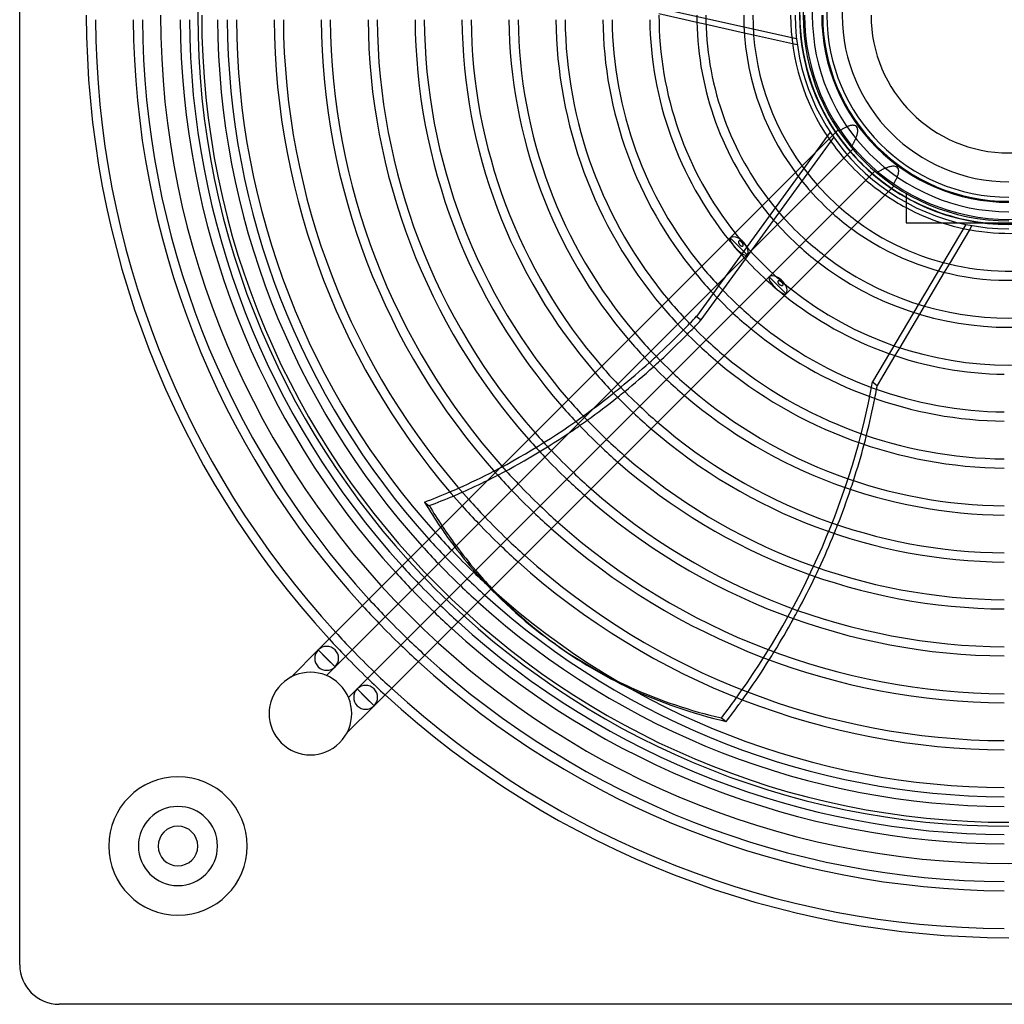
# Model space of a CAD drawing. Header units: millimetres. Extents: x -250 to 250, y -250 to 250.
# Tile 1 of 27: x -250 to -1, y -250 to -1. Entities that reach past the tile are written whole.
import ezdxf

# ---------------------------------------------------------------- set-up
doc = ezdxf.new("R2010")
doc.units = ezdxf.units.MM
doc.layers.add('HIDDEN', color=7, linetype='Continuous')
doc.layers.add('THICK', color=7, linetype='Continuous')

msp = doc.modelspace()

# ---------------------------------------------------------------- linework, layer by layer
at = {"layer": 'HIDDEN'}
for p, q in [((-53.67, -5.97), (-98.84, 4.15)), ((-76.54, -2.38), (-78.87, -1.86)), ((-64.51, -5.07), (-66.87, -4.54)), ((-53.47, -7.55), (-54.68, -7.28)), ((-45.16, -29.6), (-45.89, -30.61)), ((-42.77, -29.26), (-42.92, -29.36)), ((-42.62, -29.16), (-42.77, -29.26)), ((-42.47, -29.06), (-42.62, -29.16)), ((-42.31, -28.96), (-42.47, -29.06)), ((-42.15, -28.86), (-42.31, -28.96)), ((-41.99, -28.76), (-42.15, -28.86)), ((-41.83, -28.67), (-41.99, -28.76)), ((-41.66, -28.58), (-41.83, -28.67)), ((-41.49, -28.49), (-41.66, -28.58)), ((-41.32, -28.4), (-41.49, -28.49)), ((-41.15, -28.32), (-41.32, -28.4)), ((-40.98, -28.24), (-41.15, -28.32)), ((-40.8, -28.17), (-40.98, -28.24)), ((-40.63, -28.1), (-40.8, -28.17)), ((-40.45, -28.04), (-40.63, -28.1)), ((-40.28, -27.98), (-40.45, -28.04)), ((-40.1, -27.94), (-40.28, -27.98)), ((-39.92, -27.9), (-40.1, -27.94)), ((-39.73, -27.87), (-39.92, -27.9)), ((-39.55, -27.85), (-39.73, -27.87)), ((-39.36, -27.85), (-39.55, -27.85)), ((-39.16, -27.86), (-39.36, -27.85)), ((-38.95, -27.92), (-39.16, -27.86)), ((-38.73, -28.02), (-38.95, -27.92)), ((-38.53, -28.17), (-38.73, -28.02)), ((-38.38, -28.39), (-38.53, -28.17)), ((-38.29, -28.61), (-38.38, -28.39)), ((-38.23, -28.83), (-38.29, -28.61)), ((-38.29, -29.91), (-38.25, -29.71)), ((-38.25, -29.71), (-38.22, -29.49)), ((-38.21, -29.05), (-38.23, -28.83)), ((-38.22, -29.49), (-38.21, -29.27)), ((-38.21, -29.27), (-38.21, -29.05)), ((-64.88, -59.31), (-44.27, -30.93)), ((-39.28, -32.4), (-39.19, -32.24)), ((-39.19, -32.24), (-39.1, -32.07)), ((-39.1, -32.07), (-39.02, -31.9)), ((-39.02, -31.9), (-38.93, -31.72)), ((-38.93, -31.72), (-38.85, -31.55)), ((-38.85, -31.55), (-38.78, -31.38)), ((-38.78, -31.38), (-38.7, -31.2)), ((-38.7, -31.2), (-38.63, -31.03)), ((-38.63, -31.03), (-38.56, -30.85)), ((-38.56, -30.85), (-38.5, -30.67)), ((-38.5, -30.67), (-38.44, -30.48)), ((-38.44, -30.48), (-38.38, -30.3)), ((-38.38, -30.3), (-38.33, -30.11)), ((-38.33, -30.11), (-38.29, -29.91)), ((-39.86, -33.39), (-39.76, -33.23)), ((-39.76, -33.23), (-39.66, -33.07)), ((-39.66, -33.07), (-39.56, -32.9)), ((-39.56, -32.9), (-39.47, -32.74)), ((-39.47, -32.74), (-39.37, -32.57)), ((-39.37, -32.57), (-39.28, -32.4)), ((-49.02, -34.91), (-71.68, -66.11)), ((-33.22, -39.75), (-33.39, -39.86)), ((-33.05, -39.65), (-33.22, -39.75)), ((-32.87, -39.54), (-33.05, -39.65)), ((-32.7, -39.44), (-32.87, -39.54)), ((-32.52, -39.34), (-32.7, -39.44)), ((-32.34, -39.25), (-32.52, -39.34)), ((-32.16, -39.15), (-32.34, -39.25)), ((-31.98, -39.06), (-32.16, -39.15)), ((-31.8, -38.97), (-31.98, -39.06)), ((-31.62, -38.89), (-31.8, -38.97)), ((-31.44, -38.8), (-31.62, -38.89)), ((-31.25, -38.72), (-31.44, -38.8)), ((-31.06, -38.65), (-31.25, -38.72)), ((-30.88, -38.57), (-31.06, -38.65)), ((-30.68, -38.51), (-30.88, -38.57)), ((-30.49, -38.44), (-30.68, -38.51)), ((-30.29, -38.38), (-30.49, -38.44)), ((-30.09, -38.33), (-30.29, -38.38)), ((-29.88, -38.28), (-30.09, -38.33)), ((-29.67, -38.25), (-29.88, -38.28)), ((-29.44, -38.22), (-29.67, -38.25)), ((-29.2, -38.21), (-29.44, -38.22)), ((-28.97, -38.22), (-29.2, -38.21)), ((-28.73, -38.25), (-28.97, -38.22)), ((-28.5, -38.33), (-28.73, -38.25)), ((-28.26, -38.46), (-28.5, -38.33)), ((-28.07, -38.65), (-28.26, -38.46)), ((-27.94, -38.88), (-28.07, -38.65)), ((-27.87, -39.11), (-27.94, -38.88)), ((-27.9, -39.91), (-27.86, -39.72)), ((-27.85, -39.32), (-27.87, -39.11)), ((-27.86, -39.72), (-27.85, -39.52)), ((-27.85, -39.52), (-27.85, -39.32)), ((-29.04, -42.44), (-28.94, -42.27)), ((-28.94, -42.27), (-28.83, -42.1)), ((-28.83, -42.1), (-28.73, -41.93)), ((-28.73, -41.93), (-28.63, -41.76)), ((-28.63, -41.76), (-28.54, -41.58)), ((-28.54, -41.58), (-28.44, -41.4)), ((-28.44, -41.4), (-28.35, -41.22)), ((-28.35, -41.22), (-28.27, -41.04)), ((-28.27, -41.04), (-28.19, -40.85)), ((-28.19, -40.85), (-28.12, -40.67)), ((-28.12, -40.67), (-28.05, -40.48)), ((-28.05, -40.48), (-27.99, -40.29)), ((-27.99, -40.29), (-27.94, -40.1)), ((-27.94, -40.1), (-27.9, -39.91)), ((-29.36, -42.92), (-29.25, -42.76)), ((-29.25, -42.76), (-29.15, -42.6)), ((-29.15, -42.6), (-29.04, -42.44)), ((-26, -45.03), (-26, -45.03)), ((-10.91, -52.89), (-34.49, -92.72)), ((-26, -52.52), (-26, -52.52)), ((-9.35, -53.19), (-9.98, -54.25)), ((-68.3, -57.2), (-68.31, -57.23)), ((-68.29, -57.17), (-68.3, -57.2)), ((-68.27, -57.14), (-68.29, -57.17)), ((-68.25, -57.12), (-68.27, -57.14)), ((-68.23, -57.1), (-68.25, -57.12)), ((-68.21, -57.08), (-68.23, -57.1)), ((-68.18, -57.06), (-68.21, -57.08)), ((-68.15, -57.05), (-68.18, -57.06)), ((-68.12, -57.05), (-68.15, -57.05)), ((-68.1, -57.04), (-68.12, -57.05)), ((-68.07, -57.05), (-68.1, -57.04)), ((-68.04, -57.05), (-68.07, -57.05)), ((-68.01, -57.06), (-68.04, -57.05)), ((-67.97, -57.07), (-68.01, -57.06)), ((-67.94, -57.08), (-67.97, -57.07)), ((-67.91, -57.09), (-67.94, -57.08)), ((-67.88, -57.11), (-67.91, -57.09)), ((-67.84, -57.13), (-67.88, -57.11)), ((-67.81, -57.15), (-67.84, -57.13)), ((-67.77, -57.18), (-67.81, -57.15)), ((-67.74, -57.21), (-67.77, -57.18)), ((-67.71, -57.23), (-67.74, -57.21)), ((-68.32, -57.3), (-68.33, -57.34)), ((-68.33, -57.34), (-68.33, -57.37)), ((-68.33, -57.37), (-68.33, -57.41)), ((-68.33, -57.41), (-68.33, -57.45)), ((-68.33, -57.45), (-68.32, -57.49)), ((-68.31, -57.23), (-68.32, -57.27)), ((-68.32, -57.27), (-68.32, -57.3)), ((-68.32, -57.49), (-68.31, -57.53)), ((-68.31, -57.53), (-68.3, -57.57)), ((-68.3, -57.57), (-68.29, -57.61)), ((-68.29, -57.61), (-68.28, -57.66)), ((-68.28, -57.66), (-68.26, -57.7)), ((-68.26, -57.7), (-68.24, -57.74)), ((-68.24, -57.74), (-68.22, -57.79)), ((-68.22, -57.79), (-68.2, -57.83)), ((-68.2, -57.83), (-68.17, -57.87)), ((-68.17, -57.87), (-68.15, -57.91)), ((-68.15, -57.91), (-68.12, -57.96)), ((-68.12, -57.96), (-68.09, -57.99)), ((-68.09, -57.99), (-68.06, -58.03)), ((-68.06, -58.03), (-68.02, -58.07)), ((-68.02, -58.07), (-67.99, -58.11)), ((-67.99, -58.11), (-67.95, -58.14)), ((-67.95, -58.14), (-67.92, -58.17)), ((-67.92, -58.17), (-67.88, -58.21)), ((-67.88, -58.21), (-67.84, -58.24)), ((-67.84, -58.24), (-67.8, -58.26)), ((-67.8, -58.26), (-67.76, -58.29)), ((-67.76, -58.29), (-67.72, -58.31)), ((-67.72, -58.31), (-67.68, -58.33)), ((-67.67, -57.26), (-67.71, -57.23)), ((-67.68, -58.33), (-67.64, -58.34)), ((-67.64, -57.29), (-67.67, -57.26)), ((-67.61, -57.32), (-67.64, -57.29)), ((-67.64, -58.34), (-67.6, -58.36)), ((-67.58, -57.35), (-67.61, -57.32)), ((-67.6, -58.36), (-67.56, -58.37)), ((-67.55, -57.39), (-67.58, -57.35)), ((-67.56, -58.37), (-67.52, -58.38)), ((-67.52, -57.42), (-67.55, -57.39)), ((-67.49, -57.45), (-67.52, -57.42)), ((-67.52, -58.38), (-67.48, -58.38)), ((-67.46, -57.48), (-67.49, -57.45)), ((-67.48, -58.38), (-67.44, -58.39)), ((-67.44, -57.52), (-67.46, -57.48)), ((-67.41, -57.55), (-67.44, -57.52)), ((-67.44, -58.39), (-67.41, -58.39)), ((-67.38, -57.59), (-67.41, -57.55)), ((-67.41, -58.39), (-67.38, -58.38)), ((-67.36, -57.62), (-67.38, -57.59)), ((-67.38, -58.38), (-67.34, -58.38)), ((-67.33, -57.66), (-67.36, -57.62)), ((-67.34, -58.38), (-67.31, -58.37)), ((-67.31, -57.69), (-67.33, -57.66)), ((-67.29, -57.73), (-67.31, -57.69)), ((-67.31, -58.37), (-67.28, -58.36)), ((-67.26, -57.77), (-67.29, -57.73)), ((-67.28, -58.36), (-67.25, -58.34)), ((-67.24, -57.81), (-67.26, -57.77)), ((-67.25, -58.34), (-67.23, -58.33)), ((-67.22, -57.84), (-67.24, -57.81)), ((-67.23, -58.33), (-67.21, -58.3)), ((-67.21, -57.88), (-67.22, -57.84)), ((-67.19, -57.91), (-67.21, -57.88)), ((-67.21, -58.3), (-67.19, -58.28)), ((-67.18, -57.95), (-67.19, -57.91)), ((-67.19, -58.28), (-67.17, -58.26)), ((-67.17, -57.98), (-67.18, -57.95)), ((-67.16, -58.02), (-67.17, -57.98)), ((-67.17, -58.26), (-67.16, -58.23)), ((-67.15, -58.05), (-67.16, -58.02)), ((-67.16, -58.23), (-67.15, -58.2)), ((-67.15, -58.08), (-67.15, -58.05)), ((-67.15, -58.11), (-67.15, -58.08)), ((-67.15, -58.14), (-67.15, -58.11)), ((-67.15, -58.17), (-67.15, -58.14)), ((-67.15, -58.2), (-67.15, -58.17)), ((-66.6, -61.66), (-65.21, -59.75)), ((-15.11, -62.92), (-16.34, -65)), ((-58.28, -67.19), (-58.3, -67.2)), ((-58.25, -67.17), (-58.28, -67.19)), ((-58.22, -67.16), (-58.25, -67.17)), ((-58.19, -67.15), (-58.22, -67.16)), ((-58.16, -67.15), (-58.19, -67.15)), ((-58.13, -67.14), (-58.16, -67.15)), ((-58.09, -67.15), (-58.13, -67.14)), ((-58.05, -67.15), (-58.09, -67.15)), ((-58.01, -67.16), (-58.05, -67.15)), ((-57.97, -67.17), (-58.01, -67.16)), ((-57.93, -67.18), (-57.97, -67.17)), ((-57.89, -67.2), (-57.93, -67.18)), ((-73.36, -68.41), (-74.75, -70.32)), ((-73.69, -71.43), (-72.31, -69.52)), ((-58.38, -67.38), (-58.39, -67.41)), ((-58.39, -67.41), (-58.39, -67.45)), ((-58.39, -67.45), (-58.38, -67.48)), ((-58.37, -67.31), (-58.38, -67.34)), ((-58.38, -67.34), (-58.38, -67.38)), ((-58.38, -67.48), (-58.38, -67.52)), ((-58.38, -67.52), (-58.37, -67.56)), ((-58.36, -67.28), (-58.37, -67.31)), ((-58.37, -67.56), (-58.36, -67.6)), ((-58.34, -67.25), (-58.36, -67.28)), ((-58.36, -67.6), (-58.34, -67.64)), ((-58.32, -67.23), (-58.34, -67.25)), ((-58.34, -67.64), (-58.32, -67.68)), ((-58.3, -67.2), (-58.32, -67.23)), ((-58.32, -67.68), (-58.3, -67.72)), ((-58.3, -67.72), (-58.28, -67.77)), ((-58.28, -67.77), (-58.26, -67.8)), ((-58.26, -67.8), (-58.23, -67.84)), ((-58.23, -67.84), (-58.2, -67.88)), ((-58.2, -67.88), (-58.17, -67.92)), ((-58.17, -67.92), (-58.14, -67.95)), ((-58.14, -67.95), (-58.11, -67.99)), ((-58.11, -67.99), (-58.08, -68.02)), ((-58.08, -68.02), (-58.04, -68.05)), ((-58.04, -68.05), (-58, -68.08)), ((-58, -68.08), (-57.97, -68.11)), ((-57.97, -68.11), (-57.93, -68.14)), ((-57.93, -68.14), (-57.89, -68.17)), ((-57.85, -67.22), (-57.89, -67.2)), ((-57.89, -68.17), (-57.84, -68.19)), ((-57.81, -67.24), (-57.85, -67.22)), ((-57.84, -68.19), (-57.8, -68.21)), ((-57.76, -67.27), (-57.81, -67.24)), ((-57.8, -68.21), (-57.76, -68.24)), ((-57.72, -67.29), (-57.76, -67.27)), ((-57.76, -68.24), (-57.71, -68.26)), ((-57.68, -67.32), (-57.72, -67.29)), ((-57.71, -68.26), (-57.67, -68.27)), ((-57.64, -67.34), (-57.68, -67.32)), ((-57.67, -68.27), (-57.63, -68.29)), ((-57.6, -67.37), (-57.64, -67.34)), ((-57.63, -68.29), (-57.58, -68.3)), ((-57.56, -67.4), (-57.6, -67.37)), ((-57.58, -68.3), (-57.54, -68.31)), ((-57.52, -67.43), (-57.56, -67.4)), ((-57.54, -68.31), (-57.5, -68.32)), ((-57.48, -67.46), (-57.52, -67.43)), ((-57.5, -68.32), (-57.46, -68.33)), ((-57.45, -67.49), (-57.48, -67.46)), ((-57.46, -68.33), (-57.42, -68.33)), ((-57.41, -67.53), (-57.45, -67.49)), ((-57.42, -68.33), (-57.38, -68.33)), ((-57.38, -67.56), (-57.41, -67.53)), ((-57.34, -67.59), (-57.38, -67.56)), ((-57.38, -68.33), (-57.34, -68.33)), ((-57.31, -67.62), (-57.34, -67.59)), ((-57.34, -68.33), (-57.3, -68.32)), ((-57.28, -67.66), (-57.31, -67.62)), ((-57.3, -68.32), (-57.27, -68.32)), ((-57.24, -67.69), (-57.28, -67.66)), ((-57.27, -68.32), (-57.24, -68.31)), ((-57.22, -67.73), (-57.24, -67.69)), ((-57.24, -68.31), (-57.2, -68.3)), ((-57.19, -67.76), (-57.22, -67.73)), ((-57.2, -68.3), (-57.17, -68.29)), ((-57.16, -67.8), (-57.19, -67.76)), ((-57.17, -68.29), (-57.15, -68.27)), ((-57.14, -67.83), (-57.16, -67.8)), ((-57.15, -68.27), (-57.12, -68.25)), ((-57.12, -67.87), (-57.14, -67.83)), ((-57.1, -67.9), (-57.12, -67.87)), ((-57.12, -68.25), (-57.1, -68.23)), ((-57.08, -67.93), (-57.1, -67.9)), ((-57.1, -68.23), (-57.08, -68.21)), ((-57.07, -67.97), (-57.08, -67.93)), ((-57.08, -68.21), (-57.06, -68.18)), ((-57.06, -68), (-57.07, -67.97)), ((-57.05, -68.03), (-57.06, -68)), ((-57.06, -68.18), (-57.05, -68.15)), ((-57.05, -68.06), (-57.05, -68.03)), ((-57.04, -68.09), (-57.05, -68.06)), ((-57.05, -68.12), (-57.04, -68.09)), ((-57.05, -68.15), (-57.05, -68.12)), ((-21.39, -73.53), (-22.61, -75.59)), ((-27.6, -84.02), (-28.81, -86.07)), ((-34.49, -92.72), (-33.27, -93.6)), ((-114.6, -159.01), (-115.81, -158.13)), ((-170.28, -164.7), (-174.55, -160.44)), ((-172.42, -162.57), (-174.55, -160.44)), ((-160.44, -174.55), (-164.7, -170.28)), ((-162.57, -172.42), (-164.7, -170.28)), ((-72.64, -177.64), (-71.42, -178.52)), ((-250, -240), (-250, -240)), ((-240, -250), (-240, -250))]:
    msp.add_line(p, q, dxfattribs=at)
for centre, radius, start, end in [((0, 0), 205, 90, 270), ((0, 0), 52.92, 90, 270), ((0, 0), 49.68, 90, 270), ((0, 0), 42.12, 90, 270), ((0, 0), 214.39, 180, 0), ((0, 0), 204, 180, 270), ((0, 0), 54, 180, 270), ((0, 0), 51.63, 180, 0), ((0, 0), 51.63, 180, 0), ((0, 0), 47.31, 180, 270), ((0, 0), 34.84, 180, 0), ((0, 0), 47.06, 180, 270), ((0, 0), 52.84, 214.1174, 220.7195), ((0, 0), 55.16, 214.5804, 220.8998), ((0, 0), 67.03, 216.4405, 221.6266), ((0, 0), 64.71, 216.1312, 221.5056), ((0, 0), 55.16, 229.1002, 235.4196), ((0, 0), 52.84, 229.2805, 235.8826), ((0, 0), 76.57, 217.5142, 222.0476), ((0, 0), 52.84, 240.5245, 263.6911), ((0, 0), 78.89, 217.7356, 222.1345), ((0, 0), 64.71, 228.4944, 233.8688), ((0, 0), 55.16, 241.8776, 252.2018), ((0, 0), 67.03, 228.3734, 233.5595), ((0, 0), 90.76, 218.6895, 222.5094), ((0, 0), 88.44, 218.5233, 222.4441), ((0, 0), 76.57, 227.9524, 232.4858), ((0, 0), 78.89, 227.8655, 232.2644), ((0, 0), 100.31, 219.2922, 222.7466), ((0, 0), 102.63, 219.4217, 222.7976), ((0, 0), 90.76, 227.4906, 231.3105), ((0, 0), 88.44, 227.556, 231.4767), ((0, 0), 112.17, 219.8977, 222.9851), ((0, 0), 114.49, 220.0014, 223.0259), ((0, 0), 100.31, 227.2534, 230.7078), ((0, 0), 102.63, 227.2024, 230.5783), ((0, 0), 126.36, 220.4718, 223.2114), ((0, 0), 124.04, 220.387, 223.1779), ((0, 0), 112.17, 227.0149, 230.1023), ((0, 0), 114.49, 226.9741, 229.9986), ((0, 0), 135.91, 220.7905, 223.3371), ((0, 0), 138.23, 220.8613, 223.365), ((0, 0), 124.04, 226.8221, 229.613), ((0, 0), 126.36, 226.7886, 229.5282), ((0, 0), 150.09, 221.189, 223.4942), ((0, 0), 147.77, 221.1291, 223.4706), ((0, 0), 135.91, 226.6629, 229.2095), ((0, 0), 138.23, 226.635, 229.1387), ((0, 0), 159.64, 221.4172, 223.5843), ((0, 0), 161.96, 221.4686, 223.6046), ((0, 0), 150.09, 226.5058, 228.811), ((0, 0), 147.77, 226.5294, 228.8709), ((0, 0), 171.51, 221.6654, 223.6823), ((0, 0), 173.83, 221.7099, 223.6999), ((0, 0), 159.64, 226.4157, 228.5828), ((0, 0), 161.96, 226.3954, 228.5314), ((0, 0), 185.69, 221.9204, 223.783), ((0, 0), 183.37, 221.8814, 223.7676), ((0, 0), 171.51, 226.3177, 228.3346), ((0, 0), 173.83, 226.3001, 228.2901), ((0, 0), 195.24, 222.0711, 223.8425), ((0, 0), 200, 222.1409, 223.87), ((0, 0), 197.56, 222.1056, 223.8561), ((0, 0), 185.69, 226.217, 228.0796), ((0, 0), 183.37, 226.2324, 228.1186), ((0, 0), 207.11, 222.2391, 223.9088), ((0, 0), 209.43, 222.2697, 223.9209), ((0, 0), 195.24, 226.1575, 227.9289), ((0, 0), 200, 226.13, 227.8591), ((0, 0), 197.56, 226.1439, 227.8944), ((0, 0), 221.29, 222.4162, 223.9788), ((0, 0), 218.97, 222.3888, 223.968), ((0, 0), 207.11, 226.0912, 227.7609), ((0, 0), 209.43, 226.0791, 227.7303), ((0, 0), 230.84, 222.5231, 224.021), ((0, 0), 233.16, 222.5478, 224.0308), ((0, 0), 221.29, 226.0212, 227.5838), ((0, 0), 218.97, 226.032, 227.6112), ((0, 0), 230.84, 225.979, 227.4769), ((0, 0), 233.16, 225.9692, 227.4522), ((-210, -210), 17.5, 90, 270), ((-210, -210), 17.5, 270, 90), ((-210, -210), 10, 90, 270), ((-210, -210), 10, 270, 90)]:
    msp.add_arc(centre, radius, start, end, dxfattribs=at)
for centre, major_axis, ratio, start_param, end_param in [((-68.28, -58.44), (2.13, -2.13), 0.288032, 3.141593, 6.283185), ((-58.44, -68.28), (2.13, -2.13), 0.288032, -3.141593, 0), ((-161.59, 15.93), (-94.05, -129.44), 0.766044, 1.377885, 1.392496), ((-160.37, 15.04), (-94.05, -129.44), 0.766044, 1.376308, 1.390915), ((-161.59, 15.93), (-94.05, -129.44), 0.766044, 1.302888, 1.317597), ((-160.37, 15.04), (-94.05, -129.44), 0.766044, 1.301289, 1.316006), ((-161.59, 15.93), (-94.05, -129.44), 0.766044, 1.227137, 1.242025), ((-168.62, -101.33), (-94.05, -129.44), 0.766044, 1.570796, 2.13685), ((-160.37, 15.04), (-94.05, -129.44), 0.766044, 1.225459, 1.240367), ((-167.4, -102.22), (94.05, 129.44), 0.766044, -1.026828, -1.011252), ((-161.59, 15.93), (-94.05, -129.44), 0.766044, 0.991195, 1.184873), ((-160.37, 15.04), (-94.05, -129.44), 0.766044, 1.148419, 1.163595), ((-160.37, 15.04), (-94.05, -129.44), 0.766044, 0.971049, 1.127422), ((-167.4, -102.22), (94.05, 129.44), 0.766044, -1.105294, -1.09009), ((-167.4, -102.22), (94.05, 129.44), 0.766044, -1.182293, -1.167325), ((-161.59, 15.93), (-94.05, -129.44), 0.766044, 0.90809, 0.924568), ((-160.37, 15.04), (-94.05, -129.44), 0.766044, 0.905614, 0.922151), ((0.61, -0.44), (115.21, 158.57), 0.766044, 2.866868, 2.906755), ((-167.4, -102.22), (94.05, 129.44), 0.766044, -1.258391, -1.243562), ((-0.61, 0.44), (-115.21, -158.57), 0.766044, -0.264894, -0.225024), ((-0.61, 0.44), (-115.21, -158.57), 0.766044, -0.172929, 0), ((0.61, -0.44), (115.21, 158.57), 0.766044, 2.95885, 2.998719), ((-167.4, -102.22), (94.05, 129.44), 0.766044, -1.334015, -1.31925), ((0.61, -0.44), (115.21, 158.57), 0.766044, 3.011153, 3.141593), ((-167.4, -102.22), (94.05, 129.44), 0.766044, -1.409518, -1.394751), ((-0.61, 0.44), (-115.21, -158.57), 0.766044, 0, 0.314159), ((0.61, -0.44), (115.21, 158.57), 0.766044, 3.141593, 3.286396), ((-172.42, -162.57), (2.13, 2.13), 1, -1.570796, 1.570796), ((-167.4, -102.22), (94.05, 129.44), 0.766044, -1.485215, -1.470386), ((-162.57, -172.42), (2.13, 2.13), 1, -1.570796, 1.570796), ((-167.4, -102.22), (94.05, 129.44), 0.766044, -1.56141, -1.54646), ((-168.62, -101.33), (-94.05, -129.44), 0.766044, 1.537579, 1.570796)]:
    msp.add_ellipse(centre, major_axis=major_axis, ratio=ratio, start_param=start_param, end_param=end_param, dxfattribs=at)
at = {"layer": 'THICK'}
for p, q in [((-250, -240), (-250, 240)), ((-78.87, -1.86), (-88.44, 0.29)), ((-66.87, -4.54), (-76.54, -2.38)), ((-54.68, -7.28), (-64.51, -5.07)), ((-70.41, -56.3), (-43.14, -29.03)), ((-45.89, -30.61), (-49.02, -34.91)), ((-39.45, -33.87), (-66.15, -60.57)), ((-60.57, -66.15), (-33.87, -39.45)), ((-29.03, -43.14), (-56.3, -70.41)), ((-26, -45.03), (-26, -52.52)), ((-26, -52.52), (26, -52.52)), ((-9.98, -54.25), (-15.11, -62.92)), ((-174.55, -160.44), (-70.41, -56.3)), ((-66.15, -60.57), (-70.41, -56.3)), ((-68.28, -58.44), (-70.41, -56.3)), ((-65.21, -59.75), (-64.88, -59.31)), ((-66.15, -60.57), (-170.28, -164.7)), ((-72.31, -69.52), (-66.6, -61.66)), ((-164.7, -170.28), (-60.57, -66.15)), ((-71.68, -66.11), (-73.36, -68.41)), ((-58.44, -68.28), (-60.57, -66.15)), ((-16.34, -65), (-21.39, -73.53)), ((-56.3, -70.41), (-58.44, -68.28)), ((-56.3, -70.41), (-160.44, -174.55)), ((-74.75, -70.32), (-78.96, -76.13)), ((-77.75, -77.01), (-73.69, -71.43)), ((-78.96, -76.13), (-77.75, -77.01)), ((-22.61, -75.59), (-27.6, -84.02)), ((-28.81, -86.07), (-33.27, -93.6)), ((-147.71, -123.09), (-146.5, -123.98)), ((-174.55, -160.44), (-181.39, -167.29)), ((-172.42, -162.57), (-174.55, -160.44)), ((-172.42, -162.57), (-170.28, -164.7)), ((-172.47, -166.89), (-170.28, -164.7)), ((-164.7, -170.28), (-166.89, -172.47)), ((-164.7, -170.28), (-160.44, -174.55)), ((-160.44, -174.55), (-162.57, -172.42)), ((-167.29, -181.39), (-160.44, -174.55)), ((240, -250), (-240, -250))]:
    msp.add_line(p, q, dxfattribs=at)
for centre, radius, start, end in [((0, 0), 52, 90, 270), ((0, 0), 46, 90, 270), ((0, 0), 233.16, 180, 222.5478), ((0, 0), 230.84, 180.2879, 222.5231), ((0, 0), 221.29, 180.3003, 222.4162), ((0, 0), 218.97, 180.3035, 222.3888), ((0, 0), 209.43, 180.3173, 222.2697), ((0, 0), 207.11, 180.3209, 222.2391), ((0, 0), 200, 180.3323, 222.1409), ((0, 0), 197.56, 180.3364, 222.1056), ((0, 0), 195.24, 180.3404, 222.0711), ((0, 0), 185.69, 180.3579, 221.9204), ((0, 0), 183.37, 180.3624, 221.8814), ((0, 0), 173.83, 180.3824, 221.7099), ((0, 0), 171.51, 180.3875, 221.6654), ((0, 0), 161.96, 180.4104, 221.4686), ((0, 0), 159.64, 180.4163, 221.4172), ((0, 0), 150.09, 180.4428, 221.189), ((0, 0), 147.77, 180.4498, 221.1291), ((0, 0), 138.23, 180.4808, 220.8613), ((0, 0), 135.91, 180.4891, 220.7905), ((0, 0), 126.36, 180.526, 220.4718), ((0, 0), 124.04, 180.5358, 220.387), ((0, 0), 114.49, 180.5805, 220.0014), ((0, 0), 112.17, 180.5925, 219.8977), ((0, 0), 102.63, 180.6477, 219.4217), ((0, 0), 100.31, 180.6626, 219.2922), ((0, 0), 90.76, 180.7323, 218.6895), ((0, 0), 88.44, 180, 218.5233), ((0, 0), 78.89, 180, 217.7356), ((0, 0), 76.57, 180, 217.5142), ((0, 0), 67.03, 180, 216.4405), ((0, 0), 64.71, 180, 216.1312), ((0, 0), 55.16, 180, 214.5804), ((0, 0), 52.84, 180, 214.1174), ((0, 0), 52.84, 220.7195, 229.2805), ((0, 0), 55.16, 220.8998, 229.1002), ((0, 0), 67.03, 221.6266, 228.3734), ((0, 0), 64.71, 221.5056, 228.4944), ((0, 0), 52.84, 235.8826, 240.5245), ((0, 0), 55.16, 235.4196, 241.8776), ((0, 0), 76.57, 222.0476, 227.9524), ((0, 0), 78.89, 222.1345, 227.8655), ((0, 0), 67.03, 233.5595, 291.4131), ((0, 0), 64.71, 233.8688, 285.3446), ((0, 0), 55.16, 252.2018, 276.4955), ((0, 0), 52.84, 263.6911, 276.3089), ((0, 0), 88.44, 222.4441, 227.556), ((0, 0), 90.76, 222.5094, 227.4906), ((0, 0), 76.57, 232.4858, 307.5142), ((0, 0), 78.89, 232.2644, 307.7355), ((0, 0), 100.31, 222.7466, 227.2534), ((0, 0), 88.44, 231.4767, 308.5233), ((0, 0), 102.63, 222.7976, 227.2024), ((0, 0), 90.76, 231.3105, 269.2677), ((0, 0), 112.17, 222.9851, 227.0149), ((0, 0), 114.49, 223.0259, 226.9741), ((0, 0), 102.63, 230.5783, 269.3523), ((0, 0), 100.31, 230.7078, 269.3374), ((0, 0), 126.36, 223.2114, 226.7886), ((0, 0), 124.04, 223.1779, 226.8221), ((0, 0), 112.17, 230.1023, 269.4075), ((0, 0), 114.49, 229.9986, 269.4195), ((0, 0), 135.91, 223.3371, 226.6629), ((0, 0), 124.04, 229.613, 269.4642), ((0, 0), 138.23, 223.365, 226.635), ((0, 0), 126.36, 229.5282, 269.474), ((0, 0), 147.77, 223.4706, 226.5294), ((0, 0), 150.09, 223.4942, 226.5058), ((0, 0), 135.91, 229.2095, 269.5109), ((0, 0), 138.23, 229.1387, 269.5192), ((0, 0), 161.96, 223.6046, 226.3954), ((0, 0), 159.64, 223.5843, 226.4157), ((0, 0), 147.77, 228.8709, 269.5502), ((0, 0), 150.09, 228.811, 269.5572), ((0, 0), 171.51, 223.6823, 226.3177), ((0, 0), 173.83, 223.6999, 226.3001), ((0, 0), 161.96, 228.5314, 269.5896), ((0, 0), 159.64, 228.5828, 269.5837), ((0, 0), 183.37, 223.7676, 226.2324), ((0, 0), 185.69, 223.783, 226.217), ((0, 0), 171.51, 228.3346, 269.6125), ((0, 0), 173.83, 228.2901, 269.6176), ((0, 0), 195.24, 223.8425, 226.1575), ((0, 0), 183.37, 228.1186, 269.6376), ((0, 0), 200, 223.87, 226.13), ((0, 0), 197.56, 223.8561, 226.1439), ((0, 0), 185.69, 228.0796, 269.6421), ((0, 0), 207.11, 223.9088, 226.0912), ((0, 0), 209.43, 223.9209, 226.0791), ((0, 0), 197.56, 227.8944, 269.6636), ((0, 0), 195.24, 227.9289, 269.6596), ((0, 0), 200, 227.8591, 269.6677), ((0, 0), 221.29, 223.9788, 226.0212), ((0, 0), 218.97, 223.968, 226.032), ((0, 0), 207.11, 227.7609, 269.6791), ((0, 0), 209.43, 227.7303, 269.6827), ((-172.42, -162.57), 3.02, 135, 315), ((0, 0), 230.84, 224.021, 225.979), ((0, 0), 218.97, 227.6112, 269.6965), ((0, 0), 233.16, 224.0308, 225.9692), ((0, 0), 221.29, 227.5838, 269.6997), ((-176.52, -176.52), 10.44, 315, 135), ((-176.52, -176.52), 10.44, 135, 315), ((-162.57, -172.42), 3.02, 135, 315), ((0, 0), 230.84, 227.4769, 269.7121), ((0, 0), 233.16, 227.4522, 270), ((-210, -210), 17.5, 90, 270), ((-210, -210), 17.5, 270, 90), ((-210, -210), 10, 90, 270), ((-210, -210), 10, 270, 90), ((-210, -210), 5, 0, 180), ((-210, -210), 5, 180, 0), ((-240, -240), 10, 180, 270)]:
    msp.add_arc(centre, radius, start, end, dxfattribs=at)
for centre, major_axis, ratio, start_param, end_param in [((-68.28, -58.44), (-2.13, 2.13), 0.531934, -3.141593, 0), ((-58.44, -68.28), (-2.13, 2.13), 0.531934, -3.141593, 0), ((-161.59, 15.93), (-94.05, -129.44), 0.766044, 1.392496, 1.408172), ((-160.37, 15.04), (-94.05, -129.44), 0.766044, 1.390915, 1.408172), ((-161.59, 15.93), (-94.05, -129.44), 0.766044, 1.317597, 1.377885), ((-160.37, 15.04), (-94.05, -129.44), 0.766044, 1.316006, 1.376308), ((-161.59, 15.93), (-94.05, -129.44), 0.766044, 1.242025, 1.302888), ((-160.37, 15.04), (-94.05, -129.44), 0.766044, 1.240367, 1.301289), ((-167.4, -102.22), (94.05, 129.44), 0.766044, -1.011252, -1.004743), ((-160.37, 15.04), (-94.05, -129.44), 0.766044, 1.163595, 1.225459), ((-161.59, 15.93), (-94.05, -129.44), 0.766044, 1.184873, 1.227137), ((-167.4, -102.22), (94.05, 129.44), 0.766044, -1.09009, -1.026828), ((-160.37, 15.04), (-94.05, -129.44), 0.766044, 1.127422, 1.148419), ((-167.4, -102.22), (94.05, 129.44), 0.766044, -1.167325, -1.105294), ((-161.59, 15.93), (-94.05, -129.44), 0.766044, 0.924568, 0.991195), ((-160.37, 15.04), (-94.05, -129.44), 0.766044, 0.922151, 0.971049), ((-161.59, 15.93), (-94.05, -129.44), 0.766044, 0.86064, 0.90809), ((-160.37, 15.04), (-94.05, -129.44), 0.766044, 0.86064, 0.905614), ((-167.4, -102.22), (94.05, 129.44), 0.766044, -1.243562, -1.182293), ((-0.61, 0.44), (-115.21, -158.57), 0.766044, -0.314159, -0.264894), ((0.61, -0.44), (115.21, 158.57), 0.766044, 2.827433, 2.866868), ((-167.4, -102.22), (94.05, 129.44), 0.766044, -1.31925, -1.258391), ((0.61, -0.44), (115.21, 158.57), 0.766044, 2.906755, 2.95885), ((-0.61, 0.44), (-115.21, -158.57), 0.766044, -0.225024, -0.172929), ((-167.4, -102.22), (94.05, 129.44), 0.766044, -1.394751, -1.334015), ((0.61, -0.44), (115.21, 158.57), 0.766044, 2.998719, 3.011153), ((-167.4, -102.22), (94.05, 129.44), 0.766044, -1.470386, -1.409518), ((-167.4, -102.22), (94.05, 129.44), 0.766044, -1.54646, -1.485215), ((0.61, -0.44), (115.21, 158.57), 0.766044, -2.996789, -2.827433), ((-167.4, -102.22), (94.05, 129.44), 0.766044, -1.570796, -1.56141), ((-167.4, -102.22), (94.05, 129.44), 0.766044, -1.604014, -1.570796)]:
    msp.add_ellipse(centre, major_axis=major_axis, ratio=ratio, start_param=start_param, end_param=end_param, dxfattribs=at)

doc.saveas('drawing.dxf')
